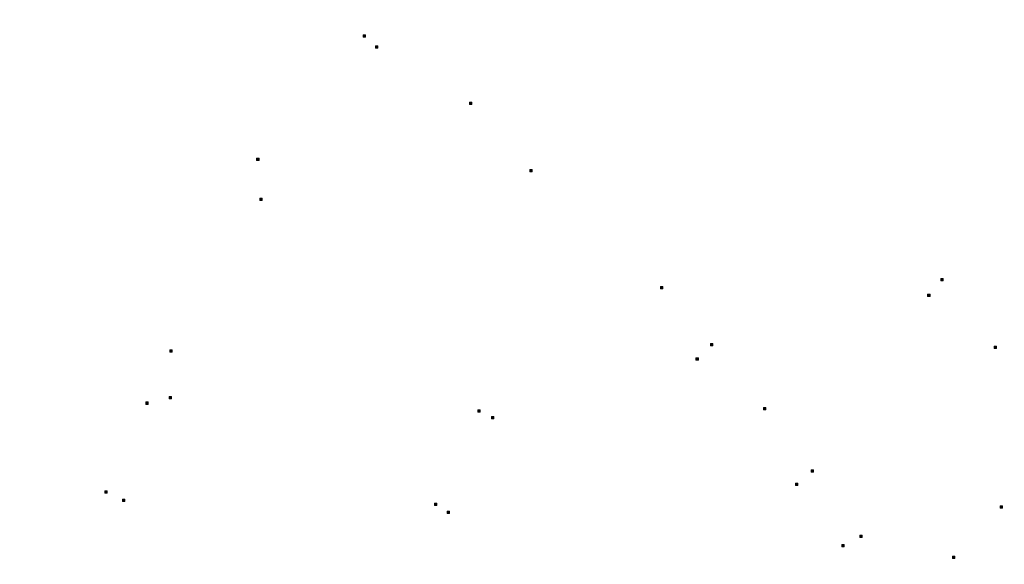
# Model space of a CAD drawing. Header units: inches. Extents: x 0 to 191500, y 0 to 342750.
# Tile 142 of 256: x 186592 to 186882, y 331415 to 331576. Entities that reach past the tile are written whole.
import ezdxf

# ---------------------------------------------------------------- set-up
doc = ezdxf.new("R2010")
doc.units = ezdxf.units.IN
doc.header["$MEASUREMENT"] = 0
doc.layers.add('ECW', color=150, linetype='Continuous', lineweight=20)
doc.layers.add('N-WE-RI-HWA_KOLK-S', color=150, linetype='Continuous', lineweight=20)
picture_1 = doc.add_image_def('image1.ecw', size_in_pixel=(220000, 285000))

msp = doc.modelspace()

# ---------------------------------------------------------------- linework, layer by layer
at = {"layer": 'N-WE-RI-HWA_KOLK-S'}
for p, q in [((186693.43852, 331571.15397, 58.817), (186693.43703, 331570.45752, 58.817)), ((186693.43703, 331570.45752, 58.817), (186694.13497, 331571.15248, 58.817)), ((186693.43703, 331570.45752, 58.817), (186694.13348, 331570.45603, 58.817)), ((186693.43852, 331571.15397, 58.817), (186694.13348, 331570.45603, 58.817)), ((186694.13497, 331571.15248, 58.817), (186693.43852, 331571.15397, 58.817)), ((186694.13348, 331570.45603, 58.817), (186694.13497, 331571.15248, 58.817)), ((186697.02952, 331567.91997, 58.811), (186697.02803, 331567.22352, 58.811)), ((186697.02803, 331567.22352, 58.811), (186697.72597, 331567.91848, 58.811)), ((186697.02803, 331567.22352, 58.811), (186697.72448, 331567.22203, 58.811)), ((186697.02952, 331567.91997, 58.811), (186697.72448, 331567.22203, 58.811)), ((186697.72597, 331567.91848, 58.811), (186697.02952, 331567.91997, 58.811)), ((186697.72448, 331567.22203, 58.811), (186697.72597, 331567.91848, 58.811)), ((186724.77252, 331551.32597, 58.311), (186724.77103, 331550.62952, 58.311)), ((186724.77103, 331550.62952, 58.311), (186725.46897, 331551.32448, 58.311)), ((186724.77103, 331550.62952, 58.311), (186725.46748, 331550.62803, 58.311)), ((186724.77252, 331551.32597, 58.311), (186725.46748, 331550.62803, 58.311)), ((186725.46897, 331551.32448, 58.311), (186724.77252, 331551.32597, 58.311)), ((186725.46748, 331550.62803, 58.311), (186725.46897, 331551.32448, 58.311)), ((186662.06752, 331534.87797), (186662.06603, 331534.18152)), ((186662.06603, 331534.18152), (186662.76397, 331534.87648)), ((186662.06752, 331534.87797), (186662.76248, 331534.18003)), ((186662.76397, 331534.87648), (186662.06752, 331534.87797)), ((186662.76248, 331534.18003), (186662.76397, 331534.87648)), ((186662.06603, 331534.18152), (186662.76248, 331534.18003)), ((186742.53152, 331531.51897, 58.045), (186742.53003, 331530.82252, 58.045)), ((186742.53003, 331530.82252, 58.045), (186743.22797, 331531.51748, 58.045)), ((186742.53152, 331531.51897, 58.045), (186743.22648, 331530.82103, 58.045)), ((186743.22797, 331531.51748, 58.045), (186742.53152, 331531.51897, 58.045)), ((186743.22648, 331530.82103, 58.045), (186743.22797, 331531.51748, 58.045)), ((186742.53003, 331530.82252, 58.045), (186743.22648, 331530.82103, 58.045)), ((186662.96352, 331523.06897), (186662.96203, 331522.37252)), ((186662.96203, 331522.37252), (186663.65997, 331523.06748)), ((186662.96352, 331523.06897), (186663.65848, 331522.37103)), ((186663.65997, 331523.06748), (186662.96352, 331523.06897)), ((186663.65848, 331522.37103), (186663.65997, 331523.06748)), ((186662.96203, 331522.37252), (186663.65848, 331522.37103)), ((186781.03252, 331497.03397, 57.321), (186781.03103, 331496.33752, 57.321)), ((186781.03103, 331496.33752, 57.321), (186781.72897, 331497.03248, 57.321)), ((186781.03252, 331497.03397, 57.321), (186781.72748, 331496.33603, 57.321)), ((186781.72897, 331497.03248, 57.321), (186781.03252, 331497.03397, 57.321)), ((186781.72748, 331496.33603, 57.321), (186781.72897, 331497.03248, 57.321)), ((186863.61752, 331499.39997, 56.194), (186863.61603, 331498.70352, 56.194)), ((186863.61603, 331498.70352, 56.194), (186864.31397, 331499.39848, 56.194)), ((186863.61603, 331498.70352, 56.194), (186864.31248, 331498.70203, 56.194)), ((186863.61752, 331499.39997, 56.194), (186864.31248, 331498.70203, 56.194)), ((186864.31397, 331499.39848, 56.194), (186863.61752, 331499.39997, 56.194)), ((186864.31248, 331498.70203, 56.194), (186864.31397, 331499.39848, 56.194)), ((186781.03103, 331496.33752, 57.321), (186781.72748, 331496.33603, 57.321)), ((186859.72152, 331494.77097, 56.211), (186859.72003, 331494.07452, 56.211)), ((186859.72003, 331494.07452, 56.211), (186860.41797, 331494.76948, 56.211)), ((186859.72003, 331494.07452, 56.211), (186860.41648, 331494.07303, 56.211)), ((186859.72152, 331494.77097, 56.211), (186860.41648, 331494.07303, 56.211)), ((186860.41797, 331494.76948, 56.211), (186859.72152, 331494.77097, 56.211)), ((186860.41648, 331494.07303, 56.211), (186860.41797, 331494.76948, 56.211)), ((186795.73652, 331480.26497, 56.984), (186795.73503, 331479.56852, 56.984)), ((186795.73503, 331479.56852, 56.984), (186796.43297, 331480.26348, 56.984)), ((186795.73503, 331479.56852, 56.984), (186796.43148, 331479.56703, 56.984)), ((186795.73652, 331480.26497, 56.984), (186796.43148, 331479.56703, 56.984)), ((186796.43297, 331480.26348, 56.984), (186795.73652, 331480.26497, 56.984)), ((186796.43148, 331479.56703, 56.984), (186796.43297, 331480.26348, 56.984)), ((186879.33552, 331479.47297, 56.04), (186879.33403, 331478.77652, 56.04)), ((186879.33403, 331478.77652, 56.04), (186880.03197, 331479.47148, 56.04)), ((186879.33552, 331479.47297, 56.04), (186880.03048, 331478.77503, 56.04)), ((186880.03197, 331479.47148, 56.04), (186879.33552, 331479.47297, 56.04)), ((186880.03048, 331478.77503, 56.04), (186880.03197, 331479.47148, 56.04)), ((186636.46652, 331478.39897), (186636.46503, 331477.70252)), ((186636.46503, 331477.70252), (186637.16297, 331478.39748)), ((186636.46503, 331477.70252), (186637.16148, 331477.70103)), ((186636.46652, 331478.39897), (186637.16148, 331477.70103)), ((186637.16297, 331478.39748), (186636.46652, 331478.39897)), ((186637.16148, 331477.70103), (186637.16297, 331478.39748)), ((186879.33403, 331478.77652, 56.04), (186880.03048, 331478.77503, 56.04)), ((186791.48352, 331476.07897, 57.056), (186791.48203, 331475.38252, 57.056)), ((186791.48203, 331475.38252, 57.056), (186792.17997, 331476.07748, 57.056)), ((186791.48203, 331475.38252, 57.056), (186792.17848, 331475.38103, 57.056)), ((186791.48352, 331476.07897, 57.056), (186792.17848, 331475.38103, 57.056)), ((186792.17997, 331476.07748, 57.056), (186791.48352, 331476.07897, 57.056)), ((186792.17848, 331475.38103, 57.056), (186792.17997, 331476.07748, 57.056)), ((186629.44052, 331463.05397), (186629.43903, 331462.35752)), ((186629.43903, 331462.35752), (186630.13697, 331463.05248)), ((186629.43903, 331462.35752), (186630.13548, 331462.35603)), ((186629.44052, 331463.05397), (186630.13548, 331462.35603)), ((186630.13697, 331463.05248), (186629.44052, 331463.05397)), ((186630.13548, 331462.35603), (186630.13697, 331463.05248)), ((186636.29352, 331464.64897), (186636.29203, 331463.95252)), ((186636.29203, 331463.95252), (186636.98997, 331464.64748)), ((186636.29203, 331463.95252), (186636.98848, 331463.95103)), ((186636.29352, 331464.64897), (186636.98848, 331463.95103)), ((186636.98997, 331464.64748), (186636.29352, 331464.64897)), ((186636.98848, 331463.95103), (186636.98997, 331464.64748)), ((186727.18452, 331460.70797, 58.251), (186727.18303, 331460.01152, 58.251)), ((186727.18303, 331460.01152, 58.251), (186727.88097, 331460.70648, 58.251)), ((186727.18303, 331460.01152, 58.251), (186727.87948, 331460.01003, 58.251)), ((186727.18452, 331460.70797, 58.251), (186727.87948, 331460.01003, 58.251)), ((186727.88097, 331460.70648, 58.251), (186727.18452, 331460.70797, 58.251)), ((186727.87948, 331460.01003, 58.251), (186727.88097, 331460.70648, 58.251)), ((186811.38952, 331461.46897, 56.588), (186811.38803, 331460.77252, 56.588)), ((186811.38803, 331460.77252, 56.588), (186812.08597, 331461.46748, 56.588)), ((186811.38803, 331460.77252, 56.588), (186812.08448, 331460.77103, 56.588)), ((186811.38952, 331461.46897, 56.588), (186812.08448, 331460.77103, 56.588)), ((186812.08597, 331461.46748, 56.588), (186811.38952, 331461.46897, 56.588)), ((186812.08448, 331460.77103, 56.588), (186812.08597, 331461.46748, 56.588)), ((186731.26052, 331458.76297, 58.153), (186731.25903, 331458.06652, 58.153)), ((186731.25903, 331458.06652, 58.153), (186731.95697, 331458.76148, 58.153)), ((186731.25903, 331458.06652, 58.153), (186731.95548, 331458.06503, 58.153)), ((186731.26052, 331458.76297, 58.153), (186731.95548, 331458.06503, 58.153)), ((186731.95697, 331458.76148, 58.153), (186731.26052, 331458.76297, 58.153)), ((186731.95548, 331458.06503, 58.153), (186731.95697, 331458.76148, 58.153)), ((186825.40352, 331443.05997, 56.152), (186825.40203, 331442.36352, 56.152)), ((186825.40203, 331442.36352, 56.152), (186826.09997, 331443.05848, 56.152)), ((186825.40203, 331442.36352, 56.152), (186826.09848, 331442.36203, 56.152)), ((186825.40352, 331443.05997, 56.152), (186826.09848, 331442.36203, 56.152)), ((186826.09997, 331443.05848, 56.152), (186825.40352, 331443.05997, 56.152)), ((186826.09848, 331442.36203, 56.152), (186826.09997, 331443.05848, 56.152)), ((186820.81052, 331439.14097, 56.451), (186820.80903, 331438.44452, 56.451)), ((186820.80903, 331438.44452, 56.451), (186821.50697, 331439.13948, 56.451)), ((186820.81052, 331439.14097, 56.451), (186821.50548, 331438.44303, 56.451)), ((186821.50697, 331439.13948, 56.451), (186820.81052, 331439.14097, 56.451)), ((186821.50548, 331438.44303, 56.451), (186821.50697, 331439.13948, 56.451)), ((186617.36652, 331436.85697), (186617.36503, 331436.16052)), ((186617.36503, 331436.16052), (186618.06297, 331436.85548)), ((186617.36503, 331436.16052), (186618.06148, 331436.15903)), ((186617.36652, 331436.85697), (186618.06148, 331436.15903)), ((186618.06297, 331436.85548), (186617.36652, 331436.85697)), ((186618.06148, 331436.15903), (186618.06297, 331436.85548)), ((186820.80903, 331438.44452, 56.451), (186821.50548, 331438.44303, 56.451)), ((186622.51852, 331434.44097), (186622.51703, 331433.74452)), ((186622.51703, 331433.74452), (186623.21497, 331434.43948)), ((186622.51703, 331433.74452), (186623.21348, 331433.74303)), ((186622.51852, 331434.44097), (186623.21348, 331433.74303)), ((186623.21497, 331434.43948), (186622.51852, 331434.44097)), ((186623.21348, 331433.74303), (186623.21497, 331434.43948)), ((186714.46152, 331433.30197, 57.592), (186714.46003, 331432.60552, 57.592)), ((186714.46003, 331432.60552, 57.592), (186715.15797, 331433.30048, 57.592)), ((186714.46152, 331433.30197, 57.592), (186715.15648, 331432.60403, 57.592)), ((186715.15797, 331433.30048, 57.592), (186714.46152, 331433.30197, 57.592)), ((186715.15648, 331432.60403, 57.592), (186715.15797, 331433.30048, 57.592)), ((186714.46003, 331432.60552, 57.592), (186715.15648, 331432.60403, 57.592)), ((186718.18152, 331430.90397, 57.743), (186718.18003, 331430.20752, 57.743)), ((186718.18003, 331430.20752, 57.743), (186718.87797, 331430.90248, 57.743)), ((186718.18003, 331430.20752, 57.743), (186718.87648, 331430.20603, 57.743)), ((186718.18152, 331430.90397, 57.743), (186718.87648, 331430.20603, 57.743)), ((186718.87797, 331430.90248, 57.743), (186718.18152, 331430.90397, 57.743)), ((186718.87648, 331430.20603, 57.743), (186718.87797, 331430.90248, 57.743)), ((186881.06052, 331432.45397, 54.816), (186881.05903, 331431.75752, 54.816)), ((186881.05903, 331431.75752, 54.816), (186881.75697, 331432.45248, 54.816)), ((186881.05903, 331431.75752, 54.816), (186881.75548, 331431.75603, 54.816)), ((186881.06052, 331432.45397, 54.816), (186881.75548, 331431.75603, 54.816)), ((186881.75697, 331432.45248, 54.816), (186881.06052, 331432.45397, 54.816)), ((186881.75548, 331431.75603, 54.816), (186881.75697, 331432.45248, 54.816)), ((186839.72352, 331423.83097, 55.703), (186839.72203, 331423.13452, 55.703)), ((186839.72203, 331423.13452, 55.703), (186840.41997, 331423.82948, 55.703)), ((186839.72203, 331423.13452, 55.703), (186840.41848, 331423.13303, 55.703)), ((186839.72352, 331423.83097, 55.703), (186840.41848, 331423.13303, 55.703)), ((186840.41997, 331423.82948, 55.703), (186839.72352, 331423.83097, 55.703)), ((186840.41848, 331423.13303, 55.703), (186840.41997, 331423.82948, 55.703)), ((186834.41352, 331421.06497, 55.717), (186834.41203, 331420.36852, 55.717)), ((186834.41203, 331420.36852, 55.717), (186835.10997, 331421.06348, 55.717)), ((186834.41203, 331420.36852, 55.717), (186835.10848, 331420.36703, 55.717)), ((186834.41352, 331421.06497, 55.717), (186835.10848, 331420.36703, 55.717)), ((186835.10997, 331421.06348, 55.717), (186834.41352, 331421.06497, 55.717)), ((186835.10848, 331420.36703, 55.717), (186835.10997, 331421.06348, 55.717)), ((186867.03252, 331417.68297, 54.877), (186867.03103, 331416.98652, 54.877)), ((186867.03103, 331416.98652, 54.877), (186867.72897, 331417.68148, 54.877)), ((186867.03103, 331416.98652, 54.877), (186867.72748, 331416.98503, 54.877)), ((186867.03252, 331417.68297, 54.877), (186867.72748, 331416.98503, 54.877)), ((186867.72897, 331417.68148, 54.877), (186867.03252, 331417.68297, 54.877)), ((186867.72748, 331416.98503, 54.877), (186867.72897, 331417.68148, 54.877))]:
    msp.add_line(p, q, dxfattribs=at)

# ---------------------------------------------------------------- pictures from other files: only their frames are drawn
at = {"layer": 'ECW'}
image = msp.add_image(picture_1, insert=(180500, 328500), size_in_units=(11000, 14250), dxfattribs=at)
image.dxf.flags = 7

doc.saveas('drawing.dxf')
